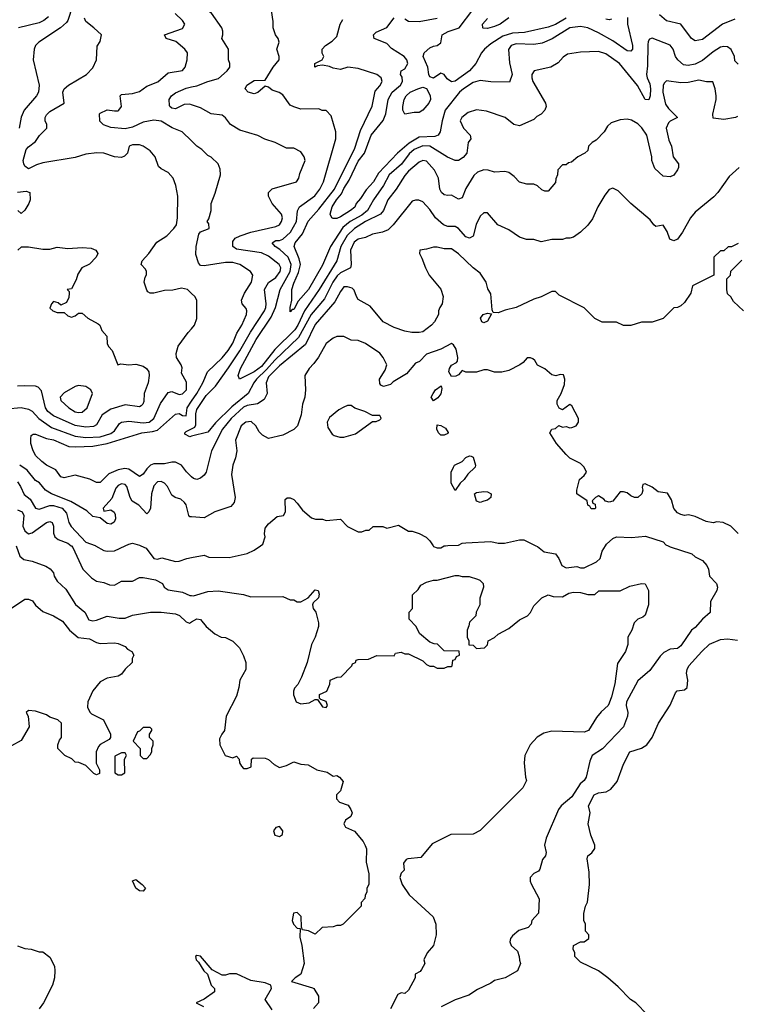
# Model space of a CAD drawing. Header units: inches. Extents: x 2348341 to 2479810, y 460419 to 613669.
# Tile 67 of 256: x 2379041 to 2383044, y 497442 to 502935. Entities that reach past the tile are written whole.
import ezdxf

# ---------------------------------------------------------------- set-up
doc = ezdxf.new("R2010")
doc.units = ezdxf.units.IN
doc.header["$MEASUREMENT"] = 0
for name, color, linetype in [('C3479', 7, 'Continuous'), ('C3489', 7, 'Continuous'), ('C3570', 7, 'Continuous'), ('C3580', 7, 'Continuous')]:
    doc.layers.add(name, color=color, linetype=linetype)

msp = doc.modelspace()

# ---------------------------------------------------------------- linework, layer by layer
at = {"layer": 'C3479', "color": 2}
for points, elevation in [([(2379021.5, 500000), (2379041.6, 499941.6), (2379064.5, 499924.5), (2379110, 499915.1), (2379186.8, 499886.8), (2379212.1, 499872.1), (2379229, 499850), (2379234, 499830), (2379250, 499802), (2379298.6, 499758.6), (2379351.7, 499671.7), (2379405.2, 499630), (2379427.5, 499587.5), (2379450, 499580.9), (2379470, 499584.5), (2379530, 499607), (2379596.5, 499596.5), (2379630, 499597.2), (2379670, 499612.7), (2379770.9, 499629.1), (2379830, 499629.2), (2379910, 499621.2), (2379932, 499612), (2379970, 499575.3), (2379989.1, 499569.1), (2380000, 499575.4)], 138), ([(2379329.1, 500000), (2379330, 499999.3), (2379338, 499990), (2379393.2, 499870), (2379441.5, 499821.5), (2379470, 499802), (2379510, 499795.3), (2379542.7, 499782.7), (2379570, 499781.2), (2379610, 499802), (2379670, 499802), (2379710, 499824), (2379730, 499824), (2379798, 499810), (2379838, 499790), (2379848, 499770), (2379870, 499755.3), (2379950, 499740.9), (2379990, 499722.7), (2380000, 499721.9)], 134), ([(2379464.1, 500000), (2379510, 499974), (2379529.4, 499969.4), (2379570, 499972.3), (2379630.4, 500000)], 130), ([(2379718, 500000), (2379746, 499986), (2379790, 499929.2), (2379810, 499925.2), (2379833.6, 499933.6), (2379910, 499913.2), (2379930, 499914), (2379974, 499930), (2380000, 499934.9)], 130), ([(2378990, 499648.7), (2379070, 499702), (2379090, 499702), (2379112.9, 499692.9), (2379129.5, 499669.5), (2379170, 499632.7), (2379229.5, 499609.5), (2379279.3, 499579.3), (2379319, 499530), (2379367.7, 499487.7), (2379430, 499480.9), (2379470, 499460.9), (2379490, 499456), (2379570, 499459), (2379590, 499455.3), (2379630, 499438), (2379643.1, 499423.1), (2379666, 499410), (2379678, 499390), (2379668.4, 499371.6), (2379668, 499350), (2379630, 499312), (2379610, 499284.7), (2379590, 499272), (2379530, 499262), (2379490, 499242), (2379450, 499191.3), (2379421.2, 499130), (2379419, 499099), (2379432.9, 499072.9), (2379442.7, 499062.7), (2379508.4, 499028.4), (2379548, 498950), (2379548, 498930), (2379540.4, 498919.6), (2379490, 498892), (2379480.2, 498879.8), (2379468.7, 498850), (2379468, 498788), (2379486, 498750), (2379486, 498730), (2379470, 498722), (2379454, 498730), (2379410, 498774), (2379371.6, 498791.6), (2379350, 498794), (2379331.6, 498811.6), (2379294, 498830), (2379254, 498870), (2379254, 498890), (2379263.6, 498916.4), (2379274, 498930), (2379274, 499010), (2379254, 499030), (2379210, 499044.7), (2379190, 499058), (2379130, 499078), (2379090, 499082), (2379078, 499070), (2379088.7, 499050), (2379094, 498990), (2379050, 498914), (2378996.4, 498883.6)], 142), ([(2379030, 497769), (2379070, 497754), (2379106, 497750), (2379150, 497735.3), (2379170, 497735.3), (2379210, 497706), (2379234.6, 497654.6), (2379238, 497630), (2379235.3, 497590), (2379224, 497550), (2379173.2, 497450), (2379150, 497418)], 142)]:
    msp.add_lwpolyline(points, dxfattribs=dict(at, elevation=elevation))
for points, elevation in [([(2379770, 498986), (2379730, 498986), (2379710, 498966), (2379698, 498962), (2379674, 498910), (2379714, 498870), (2379714, 498830), (2379730, 498814), (2379750, 498814), (2379770, 498834), (2379778, 498850), (2379778, 498870), (2379786, 498890), (2379786, 498910), (2379766, 498930), (2379766, 498950), (2379778, 498970), (2379778, 498978)], 142), ([(2379630, 498846), (2379610, 498846), (2379572.7, 498827.3), (2379572.7, 498732.7), (2379590, 498722), (2379610, 498722), (2379627.3, 498732.7), (2379626, 498810), (2379638, 498830)], 142), ([(2379730, 498072.7), (2379710, 498074.5), (2379690, 498089.6), (2379670, 498132), (2379690, 498138.8), (2379724.9, 498110), (2379743, 498090)], 138)]:
    msp.add_lwpolyline(points, close=True, dxfattribs=dict(at, elevation=elevation))
at = {"layer": 'C3489', "color": 2}
for points, elevation in [([(2380000, 499934.9), (2380070, 499948), (2380096.4, 499936.4), (2380210, 499935.3), (2380310, 499958), (2380350, 499975.3), (2380384.2, 500000)], 130), ([(2381347.1, 500000), (2381350, 499995.3), (2381370, 499989), (2381390, 499989.2), (2381410, 499999), (2381416.6, 500000)], 130), ([(2382658.5, 500000), (2382670, 499994), (2382790, 499955.3), (2382810, 499938), (2382850, 499918), (2382874, 499890), (2382884, 499870), (2382889, 499830), (2382928.7, 499790), (2382934, 499770), (2382929.2, 499750), (2382895.3, 499690), (2382892.7, 499627.3), (2382850, 499591.3), (2382810, 499544.7), (2382788, 499530), (2382730, 499442.8), (2382710, 499427.7), (2382670, 499422.8), (2382634.8, 499405.2), (2382614.8, 499385.2), (2382555.9, 499304.1), (2382490, 499246.8), (2382426.3, 499130), (2382424.7, 499110), (2382434, 499070), (2382432, 499050), (2382409.2, 498990), (2382291.7, 498868.3), (2382234, 498830), (2382221.5, 498798.5), (2382201.2, 498710), (2382190, 498691.3), (2382167.6, 498672.4), (2382121, 498599), (2382061.2, 498550), (2382046, 498530), (2381979, 498370), (2381968.7, 498330), (2381978, 498290), (2381975.3, 498270), (2381957.2, 498250), (2381943.1, 498196.9), (2381935.3, 498184.7), (2381910, 498171.3), (2381889, 498150), (2381889.1, 498129.1), (2381894.6, 498114.6), (2381939, 498030), (2381935.3, 497950), (2381898, 497910), (2381895.3, 497890), (2381878, 497870), (2381826, 497854), (2381790, 497824.7), (2381779, 497810), (2381775.3, 497790), (2381782, 497770), (2381818, 497738), (2381828.4, 497708.4), (2381828.9, 497688.9), (2381835.3, 497670), (2381818, 497630), (2381750, 497591), (2381690, 497576), (2381670, 497561), (2381595.5, 497524.5), (2381546.3, 497493.7), (2381470, 497466.8), (2381392.5, 497427.5)], 130), ([(2381920.7, 500000), (2381930, 499995.3), (2381967.2, 499967.2), (2382030, 499955.3), (2382048.9, 499928.9), (2382066, 499890), (2382090, 499878), (2382150, 499884), (2382170, 499877.2), (2382190, 499877.2), (2382258, 499910), (2382278.8, 499930), (2382290.8, 499970), (2382308.8, 500000)], 130), ([(2380000, 499721.9), (2380010, 499721.2), (2380090, 499745.2), (2380149.1, 499749.1), (2380290, 499728.7), (2380330, 499715.3), (2380510, 499718), (2380550, 499698), (2380570, 499698), (2380590, 499688), (2380610, 499688), (2380651.1, 499708.9), (2380690, 499754), (2380706, 499750), (2380712.7, 499730), (2380709, 499710), (2380679, 499681), (2380674, 499670), (2380679, 499650), (2380694, 499630), (2380708, 499570), (2380708, 499550), (2380688.7, 499490), (2380668.7, 499450), (2380644, 499350), (2380613.2, 499266.8), (2380593.6, 499226.4), (2380574.6, 499205.4), (2380569.2, 499190), (2380569.4, 499169.4), (2380584, 499130), (2380610, 499118), (2380655.9, 499124.1), (2380690, 499142), (2380702, 499142), (2380730, 499102), (2380750, 499098), (2380758, 499110), (2380751, 499131), (2380722, 499142), (2380714, 499150), (2380714, 499170), (2380754, 499190), (2380771.6, 499228.4), (2380774, 499250), (2380812.7, 499267.3), (2380834, 499270), (2380894, 499330), (2380898, 499342), (2380914, 499350), (2380918, 499362), (2380930, 499366), (2380987.3, 499367.3), (2381032.7, 499387.3), (2381130, 499386), (2381138, 499402), (2381170, 499406), (2381190, 499398), (2381210, 499398), (2381290, 499358), (2381310, 499338), (2381328.9, 499328.9), (2381350, 499328), (2381370, 499318), (2381410, 499318), (2381430, 499326), (2381450, 499326), (2381454, 499330), (2381458, 499362), (2381470, 499366), (2381478, 499382), (2381494, 499390), (2381492.7, 499412.7), (2381410, 499414), (2381371.6, 499451.6), (2381352.7, 499452.7), (2381330, 499462), (2381271.6, 499511.6), (2381252, 499550), (2381214, 499590), (2381214, 499630), (2381232, 499650), (2381232.7, 499727.3), (2381263.6, 499756.4), (2381279.6, 499780.4), (2381310, 499798), (2381350, 499808.7), (2381370, 499808.7), (2381470, 499835.3), (2381490, 499835.3), (2381510, 499828.7), (2381548.4, 499828.4), (2381594.6, 499814.6), (2381608.4, 499808.4), (2381626, 499790), (2381628, 499770), (2381608.4, 499708.4), (2381608, 499670), (2381588, 499630), (2381586, 499610), (2381550, 499574), (2381547.3, 499552.7), (2381538, 499530), (2381538, 499490), (2381546, 499470), (2381547.3, 499447.3), (2381570, 499446), (2381590, 499428), (2381634, 499430), (2381651.6, 499448.4), (2381654, 499470), (2381690, 499488), (2381710, 499508), (2381770, 499538), (2381830, 499588), (2381874, 499610), (2381891.6, 499628.4), (2381910, 499666), (2381954, 499710), (2381990, 499726), (2382016.4, 499716.4), (2382070, 499715.3), (2382104.5, 499735.5), (2382130, 499741.2), (2382170, 499739), (2382210, 499729), (2382250, 499729), (2382271.6, 499748.4), (2382390, 499748.7), (2382444.5, 499775.5), (2382510, 499789), (2382530, 499788), (2382549, 499750), (2382548.9, 499671.1), (2382530, 499614), (2382518, 499602), (2382489.1, 499590.9), (2382468.7, 499570), (2382455.3, 499530), (2382434, 499490), (2382433.2, 499450), (2382421.2, 499410), (2382376.5, 499343.5), (2382360.9, 499230), (2382343.2, 499156.8), (2382330, 499122), (2382324, 499110), (2382285.4, 499074.6), (2382258, 499042), (2382214, 498970), (2382190, 498960.7), (2382010, 498966), (2381965.4, 498954.6), (2381927.2, 498932.8), (2381889.5, 498890.5), (2381859, 498830), (2381855.3, 498790), (2381862, 498710), (2381868, 498690), (2381848, 498650), (2381610, 498412), (2381570, 498392), (2381446, 498390), (2381343.1, 498336.9), (2381279, 498261), (2381206.3, 498253.7), (2381198, 498250), (2381182, 498230), (2381186, 498190), (2381170, 498174), (2381162, 498150), (2381175.3, 498110), (2381213.6, 498053.6), (2381348, 497930), (2381362, 497890), (2381364, 497830), (2381349.1, 497770.9), (2381314, 497730), (2381295.3, 497690), (2381302, 497670), (2381283.1, 497636.9), (2381274.6, 497625.4), (2381248, 497610), (2381248, 497590), (2381210, 497522), (2381190, 497502), (2381170, 497506), (2381150, 497498), (2381110, 497418)], 134), ([(2380000, 499575.4), (2380030, 499592.7), (2380050, 499588.7), (2380082, 499550), (2380129.1, 499509.1), (2380166, 499490), (2380190, 499488), (2380230, 499468), (2380268, 499430), (2380290, 499386), (2380302, 499350), (2380302, 499310), (2380269, 499250), (2380264, 499210), (2380250, 499162), (2380193.2, 499050), (2380184, 498970), (2380168, 498950), (2380156.4, 498923.6), (2380158, 498890), (2380188, 498830), (2380230, 498818), (2380250, 498826), (2380266, 498810), (2380268, 498790), (2380278, 498770), (2380290, 498758), (2380310, 498758), (2380332.7, 498767.3), (2380334, 498810), (2380343.6, 498816.4), (2380410, 498815.3), (2380430, 498808), (2380460.2, 498780.2), (2380490, 498764), (2380530, 498775.3), (2380570, 498795.3), (2380610, 498782), (2380650, 498778), (2380698, 498750), (2380756.5, 498736.5), (2380790, 498715.3), (2380810, 498718), (2380826, 498710), (2380846, 498686), (2380830, 498634), (2380808.9, 498611.1), (2380808.9, 498588.9), (2380826, 498570), (2380872.9, 498552.9), (2380888.7, 498530), (2380895.3, 498510), (2380888, 498490), (2380858, 498470), (2380848.9, 498448.9), (2380858, 498430), (2380908.4, 498408.4), (2380958, 498350), (2380968.9, 498328.9), (2380975.3, 498310), (2380974.6, 498234.6), (2380988, 498170), (2380988, 498110), (2380978, 498090), (2380978, 498070), (2380968, 498050), (2380967.3, 498032.7), (2380946, 498010), (2380946, 497990), (2380846, 497890), (2380830, 497882), (2380810, 497882), (2380790, 497874), (2380728.4, 497871.6), (2380690, 497834), (2380651.6, 497851.6), (2380618, 497858), (2380612.7, 497872.7), (2380611.6, 497931.6), (2380590, 497954), (2380568.4, 497951.6), (2380562, 497910), (2380568.7, 497890), (2380590, 497868), (2380606, 497866), (2380603.1, 497816.9), (2380615.3, 497770), (2380628.7, 497670), (2380609, 497611), (2380578, 497590), (2380558, 497570), (2380674.2, 497534.2), (2380682, 497530), (2380708.4, 497488.4), (2380708, 497450), (2380680.2, 497419.8)], 138), ([(2382543.1, 497383.1), (2382478, 497450), (2382449.3, 497469.3), (2382380.2, 497540.2), (2382322, 497590), (2382270, 497629), (2382170, 497678), (2382138, 497710), (2382138, 497730), (2382128, 497750), (2382130, 497771.3), (2382169.4, 497790.6), (2382190, 497791.3), (2382215.3, 497810), (2382215.3, 497830), (2382198, 497850), (2382198, 497890), (2382188, 497910), (2382188.4, 497948.4), (2382198, 497990), (2382208.4, 498011.6), (2382219.3, 498110), (2382218.6, 498178.6), (2382206.3, 498253.7), (2382210, 498271.3), (2382232.9, 498287.1), (2382249.2, 498310.8), (2382249.3, 498330), (2382226.8, 498386.8), (2382213.2, 498450), (2382224, 498510), (2382214, 498550), (2382245.2, 498610), (2382270, 498622.8), (2382312.5, 498627.5), (2382338, 498642), (2382374.8, 498685.2), (2382410, 498782), (2382444, 498850), (2382509.5, 498870.5), (2382539, 498890), (2382568.7, 498930), (2382604, 499010), (2382670, 499112), (2382699.3, 499180.7), (2382709.4, 499190.6), (2382750, 499196), (2382764, 499210), (2382769.2, 499250), (2382761.2, 499290), (2382764, 499310), (2382774, 499330), (2382846, 499410), (2382890, 499450.7), (2382950, 499477.3), (2382990, 499482), (2383046.3, 499473.7)], 126), ([(2380450, 497411.3), (2380411, 497470), (2380446, 497530), (2380442, 497550), (2380410, 497562.8), (2380330, 497576), (2380250, 497612), (2380211.6, 497611.6), (2380190, 497604.7), (2380170, 497604.7), (2380114.4, 497634.4), (2380050, 497711), (2380030, 497714.8), (2380022, 497710), (2380025.2, 497690), (2380038, 497678), (2380069, 497630), (2380089, 497610), (2380109.4, 497549.4), (2380128.7, 497530), (2380128.4, 497511.6), (2380070, 497472), (2380026, 497450), (2380066, 497430)], 138)]:
    msp.add_lwpolyline(points, dxfattribs=dict(at, elevation=elevation))
at = {"layer": 'C3489', "color": 2, "elevation": 142}
msp.add_lwpolyline([(2380490, 498434), (2380470, 498428), (2380458, 498410), (2380465.4, 498385.4), (2380490, 498378), (2380508, 498390), (2380508.7, 498410)], close=True, dxfattribs=at)
at = {"layer": 'C3570', "color": 2}
for points, elevation in [([(2379335.6, 503010), (2379309.6, 502930.4), (2379301.6, 502918.4), (2379269.2, 502890), (2379149, 502810), (2379129.2, 502790), (2379121.2, 502770), (2379116, 502710), (2379149.3, 502570), (2379146, 502530), (2379136, 502510), (2379067, 502430), (2379049.6, 502390.4), (2379037.6, 502330)], 130), ([(2379202.7, 502950), (2379176, 502930), (2379150, 502918), (2379034, 502890)], 134), ([(2380000, 501408), (2379978, 501430), (2379943.5, 501436.5), (2379894.8, 501425.2), (2379850, 501424), (2379790, 501409), (2379770, 501408.7), (2379756.4, 501416.4), (2379750, 501426), (2379735.3, 501470), (2379741.2, 501498.8), (2379748.4, 501511.6), (2379748.7, 501530), (2379743.1, 501543.1), (2379719, 501570), (2379724, 501590), (2379761.2, 501630), (2379805.4, 501694.6), (2379862, 501730), (2379902, 501770), (2379915.3, 501790), (2379922, 501830), (2379924, 501950), (2379913.2, 502010), (2379897.2, 502050), (2379870, 502082), (2379830, 502102), (2379816.5, 502116.5), (2379797.2, 502170), (2379770, 502204), (2379730, 502229.2), (2379710, 502236), (2379670, 502237.2), (2379651.1, 502228.9), (2379642.8, 502190), (2379626.4, 502173.6), (2379610, 502165.6), (2379569.7, 502169.7), (2379510, 502189.4), (2379471.6, 502191.6), (2379410, 502185.6), (2379350, 502165.6), (2379170, 502136), (2379135.2, 502124.8), (2379090, 502102), (2379070, 502118), (2379064, 502130), (2379061.2, 502150), (2379077.2, 502210), (2379090, 502226), (2379130, 502256), (2379152.1, 502287.9), (2379192.3, 502330), (2379192.3, 502350), (2379183.7, 502370), (2379182.7, 502390), (2379190, 502404.7), (2379210, 502422.8), (2379288.7, 502470), (2379282.7, 502530), (2379289, 502550), (2379314, 502570), (2379414, 502630), (2379450, 502666), (2379469.4, 502710), (2379472.9, 502787.1), (2379490, 502814), (2379498, 502850), (2379455.3, 502890), (2379410, 502924), (2379403.2, 502943.2)], 126), ([(2380000, 502258.4), (2379948, 502310), (2379892.5, 502332.5), (2379830, 502369.4), (2379790, 502373.6), (2379730, 502363.7), (2379670, 502334.5), (2379630, 502326), (2379550, 502334), (2379508.4, 502348.4), (2379488, 502368), (2379486, 502410), (2379490, 502414), (2379530, 502431.3), (2379570, 502426), (2379590, 502426), (2379594, 502430), (2379608.7, 502450), (2379602, 502510), (2379610, 502518), (2379670, 502522.8), (2379710, 502534), (2379750, 502564.9), (2379811.7, 502588.3), (2379870, 502638), (2379949.1, 502650.9), (2379964, 502670), (2379975.3, 502710), (2379978, 502750), (2379962, 502770), (2379912.5, 502812.5), (2379858, 502830), (2379848.7, 502850), (2379950, 502886), (2379962, 502910), (2379948.7, 502930), (2379908.7, 502970)], 122), ([(2380000, 502459.7), (2379990, 502462.9), (2379958.8, 502461.2), (2379910, 502437.2), (2379890, 502442), (2379878, 502450), (2379876.4, 502456.4), (2379875.3, 502490), (2379888.7, 502510), (2379910, 502526.8), (2379970, 502553.4), (2380000, 502559.7)], 118), ([(2379030, 501972.7), (2379078, 501978), (2379098, 501970), (2379099.3, 501930), (2379093.2, 501910), (2379070, 501872), (2379050, 501854), (2379031.1, 501871.1)], 130), ([(2379031.1, 501648.9), (2379051.6, 501668.4), (2379090, 501668.7), (2379170, 501654), (2379210, 501654), (2379250, 501665.2), (2379310, 501659.3), (2379390, 501664), (2379440.4, 501660.4), (2379466, 501650), (2379478, 501630), (2379468, 501610), (2379430, 501571.3), (2379388.7, 501550), (2379365.6, 501514.4), (2379356.5, 501483.5), (2379330, 501434), (2379306, 501430), (2379318, 501418), (2379318, 501410), (2379314.6, 501385.4), (2379302, 501358), (2379270, 501342), (2379255.3, 501355.3), (2379230, 501362), (2379218, 501350), (2379210, 501326), (2379226, 501310), (2379250, 501302), (2379290, 501302), (2379310, 501282), (2379330, 501275.3), (2379350, 501282), (2379370, 501298), (2379390, 501298), (2379422, 501270), (2379478.6, 501238.6), (2379488.7, 501230), (2379500.2, 501200.2), (2379528, 501170), (2379530, 501126), (2379538, 501110), (2379558, 501090), (2379588, 501010), (2379604.7, 501015.3), (2379650.9, 501009.1), (2379690, 501014), (2379730, 501002), (2379749.1, 500989.1), (2379762, 500970), (2379764, 500950), (2379757.2, 500910), (2379736, 500850), (2379734.2, 500805.8), (2379729, 500790), (2379718.9, 500781.1), (2379710, 500774.8), (2379630, 500785.5), (2379550, 500762.4), (2379502, 500730), (2379470, 500674.8), (2379453.9, 500666.1), (2379410, 500661.1), (2379350, 500670.3), (2379230, 500724.9), (2379199.1, 500750), (2379186, 500770), (2379163.7, 500863.7), (2379144.7, 500884.7), (2379130, 500890.4), (2379070, 500892.4), (2379030, 500890.4)], 130), ([(2378970, 500763.7), (2379050, 500772.4), (2379090, 500762), (2379110, 500750.7), (2379147.3, 500710), (2379219.4, 500659.4), (2379350, 500611.7), (2379410, 500604.4), (2379490, 500608), (2379550, 500626), (2379570, 500642), (2379598.4, 500681.6), (2379610, 500690.5), (2379650, 500695.3), (2379730, 500685.7), (2379764, 500690), (2379789.5, 500710), (2379825.9, 500794.1), (2379870, 500856), (2379890, 500861), (2379930, 500844.9), (2379950, 500848), (2379971.6, 500870), (2379972.3, 500912.3), (2379943.1, 500963.1), (2379947.3, 500992.7), (2379942, 501010), (2379915.3, 501050), (2379913.6, 501073.6), (2379925.8, 501114.2), (2379981.2, 501190), (2380000, 501210.9)], 126), ([(2380000, 500385.2), (2379972.5, 500412.5), (2379944, 500450), (2379910, 500466), (2379890, 500466.6), (2379850, 500458), (2379790, 500457), (2379770.4, 500449.6), (2379750, 500429.3), (2379730, 500399.3), (2379710, 500386), (2379650, 500427.8), (2379628.7, 500431.3), (2379590, 500424.7), (2379539, 500401), (2379490, 500353.2), (2379470, 500353.2), (2379431.8, 500371.8), (2379350, 500393.2), (2379290, 500379), (2379270, 500384), (2379243.2, 500423.2), (2379190, 500449.4), (2379165.2, 500470), (2379130, 500504), (2379114.8, 500534.8), (2379103.7, 500570), (2379102.7, 500597.3), (2379105.2, 500614.8), (2379116.4, 500623.6), (2379130, 500622.8), (2379190, 500599.1), (2379230, 500590.4), (2379314.9, 500554.9), (2379352, 500552), (2379450, 500555.6), (2379530, 500571.4), (2379722, 500630), (2379782.7, 500637.3), (2379810, 500645.3), (2379910, 500734), (2379930, 500737.3), (2379950, 500727.3), (2379970, 500724.7), (2379975.1, 500770), (2380000, 500806.5)], 122), ([(2380000, 500611.2), (2379990, 500608.7), (2379963.1, 500623.1), (2379962, 500630), (2379970, 500638), (2380000, 500653)], 118), ([(2380000, 500161.2), (2379990, 500162), (2379984, 500170), (2379970, 500228), (2379961.5, 500241.5), (2379940.2, 500260.2), (2379909.3, 500269.3), (2379890, 500282), (2379865.2, 500330), (2379850, 500349), (2379830, 500359.3), (2379810, 500357.2), (2379790, 500335.3), (2379776.3, 500290), (2379770.9, 500209.1), (2379762, 500190), (2379750, 500178), (2379706, 500226), (2379669.6, 500249.6), (2379657, 500270), (2379639.3, 500330), (2379630, 500341.2), (2379610, 500345.2), (2379590, 500337.2), (2379578.5, 500321.5), (2379555.2, 500264.8), (2379507.3, 500210), (2379510, 500194), (2379550, 500201), (2379567.5, 500187.5), (2379574.4, 500174.4), (2379575.5, 500150), (2379567.5, 500132.5), (2379550, 500121.2), (2379530, 500125.2), (2379490, 500155.3), (2379450, 500162.7), (2379415.1, 500195.1), (2379327.5, 500247.5), (2379219, 500290), (2379185.2, 500310), (2379152, 500352), (2379130, 500364), (2379082.6, 500422.6), (2379041.2, 500450)], 126), ([(2379030, 500356), (2379046.6, 500330), (2379065.6, 500285.6), (2379099.3, 500259.3), (2379130, 500209.6), (2379150, 500204.2), (2379210, 500224.7), (2379230, 500225.4), (2379278.4, 500210), (2379302.7, 500182.7), (2379315.6, 500130), (2379327.6, 500107.6), (2379410, 500021.2), (2379461.5, 500001.5), (2379464.1, 500000)], 130), ([(2379030, 500200.7), (2379055.1, 500190), (2379065.1, 500170), (2379058.7, 500110), (2379070, 500082.7), (2379090, 500066.6), (2379110, 500072.3), (2379190, 500129.2), (2379210, 500136), (2379222, 500130), (2379229.1, 500109.1), (2379229.4, 500070), (2379238, 500050), (2379255.1, 500035.1), (2379310, 500014), (2379329.1, 500000)], 134), ([(2379630.4, 500000), (2379650, 500009), (2379670, 500014), (2379710, 500004), (2379718, 500000)], 130)]:
    msp.add_lwpolyline(points, dxfattribs=dict(at, elevation=elevation))
at = {"layer": 'C3570', "color": 2, "elevation": 134}
msp.add_lwpolyline([(2379370, 500894), (2379350, 500889), (2379290, 500854), (2379267.3, 500830), (2379271, 500810), (2379316, 500770), (2379350, 500748), (2379370, 500743), (2379390, 500744.9), (2379417.2, 500770), (2379448, 500850), (2379438, 500870), (2379410, 500888.7)], close=True, dxfattribs=at)
at = {"layer": 'C3580', "color": 2}
for points, elevation in [([(2380000, 502559.7), (2380030, 502566), (2380090, 502590.5), (2380150, 502607.7), (2380199, 502650), (2380214, 502670), (2380214, 502690), (2380205.2, 502710), (2380205.2, 502770), (2380168, 502830), (2380175.3, 502850), (2380175.3, 502870), (2380168.7, 502890), (2380111.3, 502971.3), (2380049, 503010), (2380022, 503070), (2380000, 503103)], 118), ([(2383044.7, 502395.3), (2383034, 502390), (2382970, 502378), (2382910, 502386), (2382908.4, 502408.4), (2382926, 502490), (2382926, 502510), (2382921.2, 502550), (2382907.3, 502587.3), (2382871.6, 502588.4), (2382830, 502598), (2382770, 502584.5), (2382730, 502582), (2382650, 502593.2), (2382637.3, 502582.7), (2382630.8, 502570), (2382628.4, 502530), (2382644.1, 502464.1), (2382659.8, 502439.8), (2382711.3, 502390), (2382670, 502368.7), (2382660.7, 502359.3), (2382647.3, 502330), (2382662, 502262), (2382678, 502230), (2382686, 502170), (2382716, 502130), (2382716, 502110), (2382710, 502098), (2382690, 502068), (2382670, 502058), (2382630, 502062), (2382584.7, 502104.7), (2382568, 502150), (2382568, 502170), (2382539.3, 502290), (2382511.8, 502331.8), (2382490, 502354), (2382454.5, 502374.5), (2382430, 502379.3), (2382390, 502376), (2382341.4, 502358.6), (2382319.6, 502340.4), (2382302, 502310), (2382256.9, 502263.1), (2382234, 502250), (2382214, 502230), (2382210, 502206), (2382194, 502190), (2382154, 502170), (2382119.6, 502140.4), (2382103.6, 502136.4), (2382090, 502126), (2382070, 502126), (2382043.6, 502096.4), (2382042, 502070), (2382032.7, 502047.3), (2382030, 502026), (2381990, 501978), (2381970, 501978), (2381954, 501986), (2381930, 502008), (2381910, 502018), (2381870, 502018), (2381830, 502028.7), (2381800.2, 502060.2), (2381770, 502082), (2381748.4, 502088.4), (2381690, 502084), (2381655.1, 502095.1), (2381630, 502097.2), (2381595.2, 502084.8), (2381574.6, 502065.4), (2381530, 501994), (2381510, 501942), (2381490, 501933.2), (2381450, 501956), (2381430, 501953.2), (2381410, 501957.2), (2381394, 501970), (2381385.1, 501990), (2381376.9, 502050), (2381354.6, 502094.6), (2381310, 502145.2), (2381290, 502149.2), (2381270, 502139.3), (2381210, 502089.4), (2381190, 502066), (2381141.6, 501990), (2381094.9, 501930), (2381070.6, 501870), (2381054.8, 501850), (2380970.6, 501810), (2380908.4, 501770), (2380868.6, 501731.4), (2380833.1, 501670), (2380810.4, 501590), (2380711.1, 501428.9), (2380629.4, 501310.6), (2380593.6, 501230), (2380575.9, 501204.1), (2380464.6, 501095.4), (2380390, 501000.4), (2380350, 500969.7), (2380268, 500930), (2380259.3, 500950), (2380273.6, 500990), (2380359.7, 501150), (2380444.1, 501275.9), (2380468.4, 501330), (2380495.1, 501430), (2380549.8, 501530), (2380555.6, 501570), (2380538.9, 501610), (2380492.9, 501652.9), (2380466, 501670), (2380449.3, 501690), (2380470, 501704), (2380490, 501704), (2380510, 501710.4), (2380551.6, 501750), (2380584.7, 501810), (2380591.6, 501868.4), (2380602.7, 501890), (2380687.8, 501952.2), (2380715.1, 501990), (2380735.1, 502030), (2380805.2, 502270), (2380804, 502310), (2380779, 502399), (2380750, 502428), (2380728.9, 502428.9), (2380710, 502438), (2380610, 502435.3), (2380570, 502448), (2380550, 502458), (2380510, 502515.3), (2380489.2, 502529.2), (2380450, 502541.2), (2380430, 502559), (2380410, 502564), (2380370.3, 502529.6), (2380350, 502522), (2380315.3, 502530), (2380299, 502550), (2380309.2, 502570), (2380350, 502595.5), (2380410, 502598), (2380456, 502670), (2380489.2, 502710), (2380489.2, 502730), (2380475.3, 502770), (2380488.7, 502810), (2380484, 502830), (2380468.7, 502850), (2380455.3, 502890), (2380454.6, 502925.4), (2380437.2, 503050)], 114), ([(2382432.7, 502947.3), (2382432.4, 502910), (2382460.5, 502790), (2382459.1, 502770), (2382450, 502759.3), (2382430, 502762), (2382350, 502817), (2382270, 502860.9), (2382210, 502889.3), (2382170, 502897), (2382110, 502889.6), (2382011.9, 502828.1), (2381956.4, 502803.6), (2381910, 502797), (2381810, 502800.7), (2381782.8, 502790), (2381768.1, 502768.1), (2381774.2, 502694.2), (2381787.7, 502630), (2381773, 502587), (2381670, 502587.6), (2381610, 502596.2), (2381570, 502583.6), (2381517.3, 502550), (2381494, 502530), (2381414.8, 502430), (2381397.3, 502370), (2381387.7, 502310), (2381374.8, 502290), (2381357, 502283), (2381270, 502279.1), (2381214.4, 502245.6), (2381149.2, 502190.8), (2381042, 502078), (2381015.5, 502030), (2380974.2, 501985.8), (2380942.8, 501937.2), (2380918.8, 501910), (2380910, 501889.3), (2380886.8, 501870), (2380830, 501836), (2380810, 501826.6), (2380790, 501825.2), (2380782, 501830), (2380774, 501850), (2380784.5, 501890), (2380807.8, 501930), (2380836.9, 501963.1), (2380850, 501994), (2380879.8, 502040.2), (2380930, 502146), (2380964, 502190), (2381002.4, 502290), (2381068.5, 502371.6), (2381083.5, 502410), (2381097.4, 502490), (2381119.6, 502530), (2381165.1, 502570), (2381176.2, 502590), (2381174.2, 502614.2), (2381165.2, 502630), (2381168.7, 502650), (2381190, 502661), (2381206, 502690), (2381200.9, 502710), (2381185.2, 502730), (2381114.8, 502774.8), (2381090, 502802), (2381018, 502830), (2381015.3, 502850), (2381030, 502864.7), (2381089.5, 502890.5), (2381130, 502946)], 106), ([(2381190, 502938.8), (2381210, 502926.8), (2381270, 502924), (2381370, 502943.8)], 106), ([(2382090, 502943.5), (2382030, 502908), (2381990, 502892.6), (2381857.3, 502862.7), (2381790, 502860.4), (2381737.2, 502842.8), (2381670, 502799.3), (2381634, 502770), (2381617.3, 502750), (2381585.5, 502690), (2381551.3, 502648.7), (2381470, 502591.8), (2381450, 502587.3), (2381425.6, 502605.6), (2381410, 502629), (2381390, 502637.2), (2381350, 502609.4), (2381330, 502615.3), (2381323.7, 502630), (2381318.4, 502670), (2381292.7, 502730), (2381297.2, 502750), (2381330, 502777.3), (2381350, 502787.7), (2381369.3, 502790.7), (2381390, 502806), (2381398, 502850), (2381431.5, 502868.5), (2381492.3, 502890), (2381569.6, 502990)], 102), ([(2381770, 502946), (2381720.7, 502910), (2381690, 502896.3), (2381650, 502886.6), (2381627.5, 502887.5), (2381624, 502890), (2381623.7, 502910), (2381650, 502940.7)], 98), ([(2383030, 502938), (2382961, 502910), (2382850, 502823.7), (2382810, 502817.2), (2382789.2, 502830), (2382730, 502909), (2382650, 502929.2), (2382610, 502962)], 106), ([(2383050, 502686), (2383030, 502706), (2383029, 502730), (2383010, 502768.7), (2382990, 502782.7), (2382970, 502786), (2382950, 502780.9), (2382910, 502756), (2382850, 502707.3), (2382810, 502687.3), (2382770, 502678.4), (2382743.9, 502683.9), (2382712.7, 502710), (2382699.3, 502730), (2382686, 502770), (2382670, 502793.2), (2382570, 502832.3), (2382553.7, 502826.3), (2382546.6, 502813.4), (2382544.7, 502795.3), (2382543.4, 502676.6), (2382537.3, 502630), (2382540.7, 502610), (2382556.5, 502576.5), (2382559.5, 502550), (2382558, 502510), (2382550, 502488.7), (2382530, 502489), (2382487.3, 502567.3), (2382386.6, 502690), (2382310, 502744.5), (2382270, 502758), (2382170, 502753.2), (2382098, 502742), (2382073.7, 502726.3), (2382045.2, 502694.8), (2382004.7, 502670), (2381910.7, 502649.3), (2381898.8, 502630), (2381897.3, 502610), (2381904, 502590), (2381974, 502470), (2381978, 502450), (2381971.3, 502430), (2381950, 502408), (2381925.4, 502394.6), (2381910, 502378), (2381830, 502342), (2381798, 502350), (2381748.9, 502388.9), (2381644.5, 502424.5), (2381590, 502431.8), (2381543.7, 502416.3), (2381506.8, 502390), (2381499.1, 502370), (2381516.3, 502330), (2381554.8, 502290), (2381558, 502270), (2381542.8, 502250), (2381534.8, 502190), (2381514.6, 502165.4), (2381490, 502149), (2381470, 502148.7), (2381427.2, 502167.2), (2381328.5, 502228.4), (2381290, 502231.1), (2381242.4, 502210), (2381214.3, 502185.7), (2381170.2, 502129.8), (2381102.6, 502070), (2381070.3, 502010), (2381015.3, 501930), (2380981.7, 501870), (2380950, 501843.9), (2380884.4, 501810), (2380844.7, 501775.3), (2380774.9, 501670), (2380730, 501566), (2380652, 501430), (2380594.6, 501365.4), (2380570, 501318), (2380562, 501318), (2380550, 501306), (2380549.3, 501330), (2380559, 501370), (2380559.6, 501430), (2380570, 501466), (2380595.8, 501524.2), (2380606.9, 501570), (2380600.1, 501600.1), (2380571.6, 501670), (2380577.6, 501690), (2380618.9, 501741.1), (2380650, 501810.6), (2380710, 501878.4), (2380796.8, 501990), (2380910, 502218), (2380943, 502317), (2381007.2, 502452.8), (2381024.8, 502535.2), (2381050, 502566), (2381062.7, 502590), (2381057, 502610), (2381033.2, 502630), (2380930, 502662.9), (2380870.9, 502669.1), (2380830, 502657.2), (2380790, 502663.7), (2380770, 502673.2), (2380730, 502682), (2380702, 502678), (2380688, 502670), (2380688, 502690), (2380728.4, 502711.6), (2380738, 502730), (2380728.9, 502748.9), (2380728, 502770), (2380748, 502790), (2380784.7, 502815.3), (2380810, 502842), (2380828.7, 502910), (2380844.7, 502935.3)], 110), ([(2382342, 502938), (2382330, 502934.5), (2382310, 502936.9)], 102), ([(2380000, 500653), (2380018, 500662), (2380024.5, 500675.5), (2380024.1, 500735.9), (2380030, 500760.7), (2380082, 500838), (2380133.3, 500890), (2380206.3, 500993.7), (2380270, 501088.2), (2380328.9, 501191.1), (2380406.3, 501310), (2380415.1, 501330), (2380416.9, 501350), (2380406, 501430), (2380430, 501468), (2380470, 501496.3), (2380495.1, 501530), (2380497.6, 501550), (2380489.3, 501570), (2380430, 501616.2), (2380390, 501635.1), (2380250, 501654.5), (2380229.4, 501670), (2380230, 501698), (2380243.5, 501716.5), (2380271.3, 501728.7), (2380331.2, 501748.8), (2380470, 501780.5), (2380490, 501790.8), (2380502, 501810), (2380506.6, 501830), (2380500.9, 501850), (2380449.2, 501910), (2380428.7, 501950), (2380428.7, 501970), (2380450, 501991.3), (2380586, 502030), (2380598, 502050), (2380603.1, 502076.9), (2380634, 502150), (2380628, 502170), (2380610, 502198), (2380570, 502218), (2380530, 502218), (2380466, 502250), (2380409.3, 502269.3), (2380370, 502289), (2380270, 502319), (2380218, 502350), (2380190, 502388), (2380170, 502402), (2380110, 502409.2), (2380050, 502444), (2380000, 502459.7)], 118), ([(2380000, 500806.5), (2380029.7, 500850), (2380063.6, 500910), (2380089.6, 500970), (2380170, 501048), (2380205.1, 501090), (2380229.6, 501130), (2380252.9, 501187.1), (2380280.7, 501230), (2380306, 501290), (2380309, 501310), (2380304.7, 501324.7), (2380282, 501350), (2380279, 501370), (2380296, 501410), (2380335.1, 501470), (2380342, 501510), (2380328.7, 501530), (2380270, 501569.3), (2380230, 501580.7), (2380190, 501579.6), (2380070, 501561.2), (2380050, 501564), (2380038, 501578), (2380024.7, 501624.7), (2380025.2, 501670), (2380041.2, 501738.8), (2380050, 501752), (2380098, 501770), (2380096.4, 501796.4), (2380088, 501810), (2380096.4, 501823.6), (2380108.7, 501870), (2380109.2, 501910), (2380132.5, 501967.5), (2380162, 502070), (2380160.4, 502100.4), (2380148, 502130), (2380110, 502168), (2380090, 502178), (2380058, 502210), (2380029.3, 502229.3), (2380000, 502258.4)], 122), ([(2383054, 502110), (2382999.8, 502060.2), (2382936, 501970), (2382913.2, 501946.8), (2382810, 501862), (2382782.8, 501830), (2382738.8, 501750), (2382711.3, 501710), (2382690, 501702), (2382668, 501710), (2382652.9, 501752.9), (2382630, 501788), (2382590, 501782), (2382578, 501790), (2382558, 501818), (2382450, 501909), (2382380.2, 501980.2), (2382350, 501995.3), (2382330, 501988), (2382304.5, 501955.5), (2382266.8, 501890), (2382235.9, 501824.1), (2382210, 501788.7), (2382170, 501748.7), (2382130, 501722), (2382110, 501715.3), (2382090, 501715.3), (2382070, 501708.7), (2382010, 501708.7), (2381950, 501695.3), (2381908.4, 501708.4), (2381868.9, 501708.9), (2381830, 501722), (2381770, 501762), (2381708, 501790), (2381650, 501858), (2381630, 501858), (2381610, 501838), (2381587.7, 501792.3), (2381570, 501728), (2381550, 501715.3), (2381530, 501724), (2381490, 501769.2), (2381470, 501781.2), (2381430, 501780.9), (2381405.2, 501790), (2381361.2, 501830), (2381330, 501875.3), (2381290, 501918), (2381268.4, 501928.4), (2381250, 501928.7), (2381230, 501922), (2381124.9, 501790), (2381096.5, 501763.5), (2381064.7, 501750), (2381010, 501738.7), (2380970, 501719.7), (2380930.3, 501709.7), (2380907.1, 501692.9), (2380887.2, 501650), (2380890.6, 501569.4), (2380886.8, 501550), (2380830, 501523), (2380813.1, 501506.9), (2380788.9, 501470), (2380741.6, 501378.4), (2380667.6, 501290), (2380597.2, 501162.8), (2380463.8, 501036.2), (2380417.3, 500982.7), (2380363.1, 500930), (2380347.2, 500910), (2380314.9, 500850), (2380224.3, 500775.7), (2380134.5, 500685.5), (2380090, 500634), (2380000, 500611.2)], 118), ([(2383050, 501686), (2383011.6, 501668.4), (2382992.7, 501667.3), (2382970, 501646), (2382950, 501646), (2382914, 501610), (2382914, 501510), (2382794, 501450), (2382784.7, 501410), (2382750, 501358), (2382730, 501338), (2382710, 501328.7), (2382690, 501328), (2382630, 501268.7), (2382570, 501248), (2382510, 501248), (2382450, 501228.7), (2382410, 501228.7), (2382370, 501248), (2382290, 501248), (2382250, 501268), (2382190, 501328), (2382050, 501398), (2382030, 501418), (2382010, 501418), (2381950, 501388), (2381910, 501375.3), (2381810, 501329), (2381750, 501315.3), (2381710, 501299), (2381682, 501302), (2381676.4, 501316.4), (2381670, 501406), (2381652.7, 501432.7), (2381642.7, 501470), (2381610, 501521.2), (2381571.5, 501551.5), (2381490, 501629.3), (2381450, 501656), (2381410, 501656), (2381370, 501665.2), (2381350, 501665.2), (2381310, 501654), (2381274, 501650), (2381272, 501630), (2381285.4, 501605.4), (2381304.7, 501550), (2381326, 501510), (2381390, 501431.3), (2381404, 501390), (2381398.8, 501350), (2381384.7, 501330), (2381378, 501310), (2381378, 501290), (2381356, 501250), (2381338.8, 501230), (2381290, 501193.2), (2381269.3, 501189.3), (2381229.3, 501189.3), (2381190, 501197.2), (2381130, 501217.2), (2381069, 501250), (2380997.2, 501337.2), (2380930, 501374), (2380919.3, 501390), (2380906.6, 501426.6), (2380896.6, 501436.6), (2380870, 501445.2), (2380850, 501444), (2380830, 501419), (2380799.1, 501360.9), (2380690, 501234.5), (2380636.3, 501123.7), (2380490, 501004.2), (2380430, 500942), (2380417.1, 500910), (2380422, 500850), (2380404.4, 500815.6), (2380367.2, 500792.8), (2380310, 500782.6), (2380290, 500774), (2380221.1, 500710), (2380172.2, 500650), (2380110.7, 500530), (2380080.7, 500410), (2380070, 500394), (2380050, 500377.2), (2380030, 500369.3), (2380010, 500375.3), (2380000, 500385.2)], 122), ([(2383078, 501310), (2383023.1, 501363.1), (2383008.4, 501388.4), (2382990, 501406), (2382986, 501430), (2382986, 501490), (2383006, 501510), (2383007.3, 501532.7), (2383070, 501594)], 122), ([(2380000, 501210.9), (2380017.2, 501230), (2380028.9, 501268.9), (2380028.7, 501370), (2380018, 501390), (2380000, 501408)], 126), ([(2383050, 500068), (2383008.9, 500108.9), (2382966, 500130), (2382930, 500134), (2382910, 500129), (2382870, 500135.3), (2382810, 500164), (2382772.9, 500172.9), (2382750, 500169.2), (2382730, 500174), (2382710, 500184), (2382690, 500208.7), (2382676.5, 500256.5), (2382654, 500294), (2382602, 500302), (2382570, 500328), (2382530, 500346), (2382518, 500342), (2382514, 500326), (2382518, 500310), (2382511.3, 500290), (2382490, 500269), (2382470, 500268.7), (2382450, 500278), (2382430, 500295.3), (2382410, 500302), (2382390, 500302), (2382350, 500248.7), (2382330, 500244), (2382309, 500249), (2382300.4, 500260.4), (2382270, 500278), (2382254, 500270), (2382234, 500250), (2382238, 500238), (2382251.6, 500231.6), (2382254, 500210), (2382250, 500206), (2382230, 500206), (2382222, 500222), (2382210, 500226), (2382206, 500250), (2382148.7, 500290), (2382149, 500310), (2382164, 500370), (2382190, 500391.3), (2382204, 500410), (2382190, 500438), (2382170, 500459), (2382110, 500488.7), (2382090, 500508.7), (2382035.3, 500570), (2381998, 500630), (2382008.9, 500651.1), (2382030, 500654), (2382048.4, 500671.6), (2382070, 500662), (2382090, 500664.7), (2382110, 500658), (2382120.4, 500659.6), (2382146, 500670), (2382158, 500690), (2382158, 500710), (2382120.4, 500780.4), (2382110, 500788), (2382070, 500758), (2382050, 500768), (2382039, 500790), (2382039, 500810), (2382062, 500850), (2382080.4, 500899.6), (2382082, 500930), (2382074.6, 500954.6), (2382056.4, 500956.4), (2382031.3, 500948.7), (2382010, 500954), (2381970, 500988), (2381930, 501008), (2381914.6, 501034.6), (2381903.1, 501043.1), (2381890, 501048.7), (2381871.6, 501048.4), (2381850, 501022), (2381832, 501010), (2381770, 500978), (2381730, 500968), (2381690, 500968.7), (2381650, 500982), (2381630, 500982), (2381588.9, 500968.9), (2381530, 500968.7), (2381510, 500978), (2381490, 500954), (2381473.4, 500946.6), (2381450, 500945.2), (2381436, 500970), (2381438, 500990), (2381450, 501006.8), (2381478, 501022), (2381484, 501030), (2381485.2, 501050), (2381476.5, 501096.5), (2381460.4, 501120.4), (2381450, 501128), (2381390, 501097.2), (2381311.1, 501068.9), (2381271, 501029), (2381250, 501019), (2381199.8, 500960.2), (2381125.5, 500914.5), (2381110, 500899), (2381070, 500889), (2381056.4, 500896.4), (2381050, 500906), (2381049, 500930), (2381080.2, 500979.8), (2381089, 501010), (2381069.2, 501050), (2381050, 501074), (2380970, 501128), (2380930, 501146), (2380890, 501148), (2380850, 501168), (2380810, 501168), (2380790, 501158), (2380750, 501128), (2380708.2, 501051.8), (2380683, 501017), (2380656, 500990), (2380631, 500950), (2380634.8, 500870), (2380631, 500830), (2380618, 500790), (2380611.3, 500730), (2380591.3, 500670), (2380570, 500648), (2380510, 500618), (2380430, 500598), (2380396.4, 500616.4), (2380376.4, 500636.4), (2380358, 500670), (2380332.9, 500692.9), (2380302, 500690), (2380276, 500670), (2380246, 500590), (2380252, 500530), (2380244.7, 500490), (2380230.7, 500449.3), (2380222.5, 500397.5), (2380242.8, 500270), (2380238, 500242), (2380219.8, 500220.2), (2380130, 500188.7), (2380070, 500155.3), (2380000, 500161.2)], 126), ([(2380384.2, 500000), (2380398, 500010), (2380410.7, 500049.3), (2380406.8, 500066.8), (2380410, 500098), (2380430, 500122), (2380476.9, 500163.1), (2380512, 500170), (2380524.7, 500190), (2380522, 500258), (2380532.7, 500267.3), (2380550, 500268), (2380570, 500258), (2380590, 500238), (2380618, 500198), (2380670, 500155.3), (2380691.1, 500148.9), (2380730, 500148.7), (2380750, 500142), (2380830, 500148), (2380870, 500108), (2380930, 500078), (2380950, 500078), (2380972.7, 500087.3), (2380990, 500088), (2381012.7, 500107.3), (2381067.3, 500107.3), (2381090, 500098), (2381154.6, 500114.6), (2381210, 500082), (2381230, 500082), (2381269, 500069), (2381308.9, 500048.9), (2381330, 500028), (2381347.1, 500000)], 130), ([(2381416.6, 500000), (2381430, 500002), (2381490, 500004), (2381510, 500014), (2381530, 500017.2), (2381670, 500024), (2381710, 500014), (2381745.4, 500014.6), (2381830, 500034), (2381853.6, 500033.6), (2381920.7, 500000)], 130), ([(2382308.8, 500000), (2382314.8, 500010), (2382350, 500040.9), (2382370, 500049.5), (2382453.4, 500046.6), (2382532.9, 500052.9), (2382630, 500022), (2382646.3, 500006.3), (2382658.5, 500000)], 130)]:
    msp.add_lwpolyline(points, dxfattribs=dict(at, elevation=elevation))
for points, elevation in [([(2381270, 502417.2), (2381242.5, 502417.5), (2381190, 502408.7), (2381179, 502430), (2381179.3, 502450), (2381185.2, 502490), (2381197.2, 502510), (2381219, 502530), (2381262, 502550), (2381290, 502558), (2381310.4, 502550.4), (2381331.8, 502511.8), (2381332.7, 502490), (2381324, 502470), (2381290.8, 502430)], 102), ([(2381630, 501243.7), (2381619, 501250), (2381612.7, 501270), (2381626.6, 501290), (2381650, 501297.3), (2381674, 501294), (2381650, 501254)], 122), ([(2381350, 500808), (2381337.2, 500830), (2381347, 500850), (2381361.2, 500870), (2381391.6, 500891.6), (2381396.8, 500876.8), (2381390, 500848.7), (2381374.6, 500825.4)], 126), ([(2380890, 500782), (2380870, 500782), (2380850, 500774), (2380822, 500758), (2380770, 500716), (2380757.3, 500690), (2380760.5, 500660.5), (2380783.5, 500623.5), (2380795.3, 500615.3), (2380826.4, 500606.4), (2380850, 500606.8), (2380914.8, 500625.2), (2381010, 500694), (2381030, 500694), (2381050, 500702), (2381058, 500710), (2381056.4, 500716.4), (2381050, 500726), (2381010, 500726), (2380966, 500750), (2380910, 500768.7)], 130), ([(2381390, 500618), (2381378, 500630), (2381368, 500650), (2381370, 500674), (2381390, 500672), (2381416.9, 500656.9), (2381431.6, 500631.6), (2381430, 500626), (2381410, 500618)], 126), ([(2381470, 500308), (2381448, 500350), (2381448, 500410), (2381460.4, 500439.6), (2381466, 500450), (2381508.9, 500471.1), (2381530, 500492), (2381550, 500502), (2381559.6, 500499.6), (2381570, 500494), (2381584.7, 500450), (2381582, 500438), (2381540.7, 500399.3), (2381521, 500370), (2381498, 500350)], 126), ([(2381610, 500242), (2381590, 500248.7), (2381578, 500290), (2381590, 500298), (2381630, 500302.8), (2381650, 500301), (2381670.7, 500290.7), (2381670, 500269), (2381650, 500254), (2381630, 500249)], 126)]:
    msp.add_lwpolyline(points, close=True, dxfattribs=dict(at, elevation=elevation))

doc.saveas('drawing.dxf')
